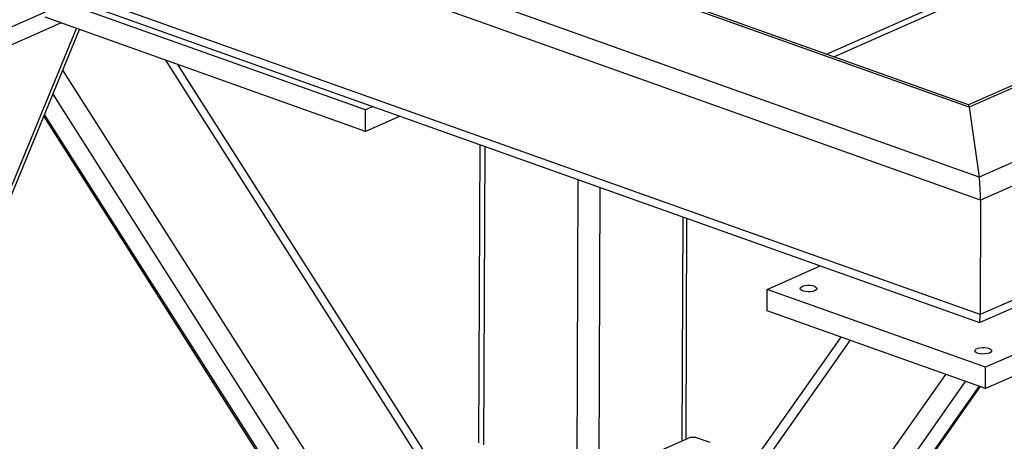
# Model space of a CAD drawing. Header units: millimetres. Extents: x 5 to 415, y 5 to 292.
# Tile 44 of 49: x 353 to 373, y 198 to 207. Entities that reach past the tile are written whole.
import ezdxf

# ---------------------------------------------------------------- set-up
doc = ezdxf.new("R2010")
doc.units = ezdxf.units.MM
doc.layers.add('TRAIT-FORT', color=4, linetype='Continuous', lineweight=25)

msp = doc.modelspace()

# ---------------------------------------------------------------- linework, layer by layer
at = {"layer": 'TRAIT-FORT', "color": 4, "linetype": 'Continuous', "lineweight": 25}
for p, q in [((372.633, 205.048), (312.734, 226.406)), ((372.62, 205.099), (312.96, 226.371)), ((372.841, 203.615), (309.12, 226.334)), ((372.865, 203.142), (308.667, 226.032)), ((372.857, 200.791), (308.658, 223.682)), ((308.883, 223.432), (372.843, 200.627)), ((407.547, 218.947), (372.841, 203.615)), ((369.705, 206.138), (398.248, 218.747)), ((403.686, 218.823), (372.619, 205.099)), ((403.933, 218.876), (372.633, 205.048)), ((369.855, 206.084), (398.166, 218.591)), ((407.998, 218.662), (372.865, 203.142)), ((407.989, 216.312), (372.857, 200.791)), ((372.844, 200.627), (407.783, 216.061)), ((360.255, 204.991), (353.686, 207.333)), ((353.684, 207), (350.601, 205.638)), ((354.009, 206.776), (350.6, 205.27)), ((360.253, 204.55), (353.684, 206.892)), ((341.991, 176.562), (354.39, 206.64)), ((341.992, 176.738), (354.328, 206.663)), ((363.563, 194.369), (356.157, 206.01)), ((361.182, 194.598), (354.048, 205.81)), ((363.442, 194.865), (356.408, 205.921)), ((360.514, 194.836), (353.845, 205.318)), ((360.253, 204.55), (360.255, 204.991)), ((360.411, 205.059), (360.255, 204.991)), ((372.633, 205.048), (372.841, 203.615)), ((353.654, 204.854), (359.885, 195.061)), ((359.947, 195.039), (353.673, 204.9)), ((360.962, 204.863), (360.253, 204.55)), ((362.597, 204.28), (362.574, 198.158)), ((362.682, 198.12), (362.704, 204.242)), ((364.593, 197.439), (364.615, 203.56)), ((365.045, 197.448), (365.067, 203.399)), ((372.865, 203.142), (372.857, 200.791)), ((366.748, 198.2), (366.765, 202.794)), ((366.829, 198.236), (366.846, 202.765)), ((368.49, 201.31), (369.578, 201.791)), ((376.962, 201.477), (372.969, 199.713)), ((368.489, 200.87), (368.49, 201.31)), ((372.969, 199.713), (368.49, 201.31)), ((376.96, 201.037), (372.968, 199.273)), ((372.968, 199.273), (368.489, 200.87)), ((370, 200.331), (366.211, 194.958)), ((366.077, 194.419), (370.195, 200.261)), ((372.968, 199.273), (372.969, 199.713)), ((366.064, 190.925), (372.154, 199.563)), ((366.275, 190.501), (372.561, 199.418)), ((366.78, 190.724), (372.839, 199.319)), ((366.86, 190.797), (372.862, 199.311)), ((366.908, 198.271), (364.885, 197.377)), ((367.021, 198.273), (366.908, 198.271)), ((367.319, 198.166), (367.021, 198.273))]:
    msp.add_line(p, q, dxfattribs=at)
at = {"layer": 'TRAIT-FORT', "color": 4, "linetype": 'Continuous', "lineweight": 25, "flags": 128}
for points in [[(369.464, 201.282), (369.425, 201.269), (369.379, 201.262), (369.328, 201.26), (369.278, 201.264), (369.234, 201.274), (369.199, 201.288), (369.176, 201.306), (369.167, 201.326), (369.174, 201.346), (369.195, 201.364), (369.229, 201.379), (369.272, 201.39), (369.321, 201.394), (369.372, 201.393), (369.419, 201.386), (369.46, 201.374), (369.489, 201.357), (369.505, 201.338), (369.506, 201.318), (369.492, 201.299), (369.464, 201.282)], [(373.047, 200.004), (373.008, 199.992), (372.962, 199.984), (372.911, 199.982), (372.862, 199.987), (372.817, 199.996), (372.782, 200.011), (372.759, 200.029), (372.751, 200.049), (372.757, 200.069), (372.778, 200.087), (372.812, 200.102), (372.855, 200.112), (372.904, 200.117), (372.955, 200.115), (373.003, 200.108), (373.043, 200.096), (373.072, 200.08), (373.088, 200.06), (373.089, 200.04), (373.075, 200.021), (373.047, 200.004)]]:
    msp.add_lwpolyline(points, dxfattribs=at)
at = {"layer": 'TRAIT-FORT', "color": 4, "linetype": 'Continuous', "lineweight": 25}
for centre, start_param, end_param in [((372.632, 204.755), 5.732924, 6.256913), ((372.632, 204.755), 5.732924, 6.256913), ((372.839, 203.321), 4.162128, 5.732924), ((372.839, 203.321), 4.162128, 5.732924), ((372.831, 200.971), 3.11532, 4.162128), ((372.831, 200.971), 3.11532, 4.162128)]:
    msp.add_ellipse(centre, major_axis=(-0.013, 0.344), ratio=0.065937, start_param=start_param, end_param=end_param, dxfattribs=at)

doc.saveas('drawing.dxf')
